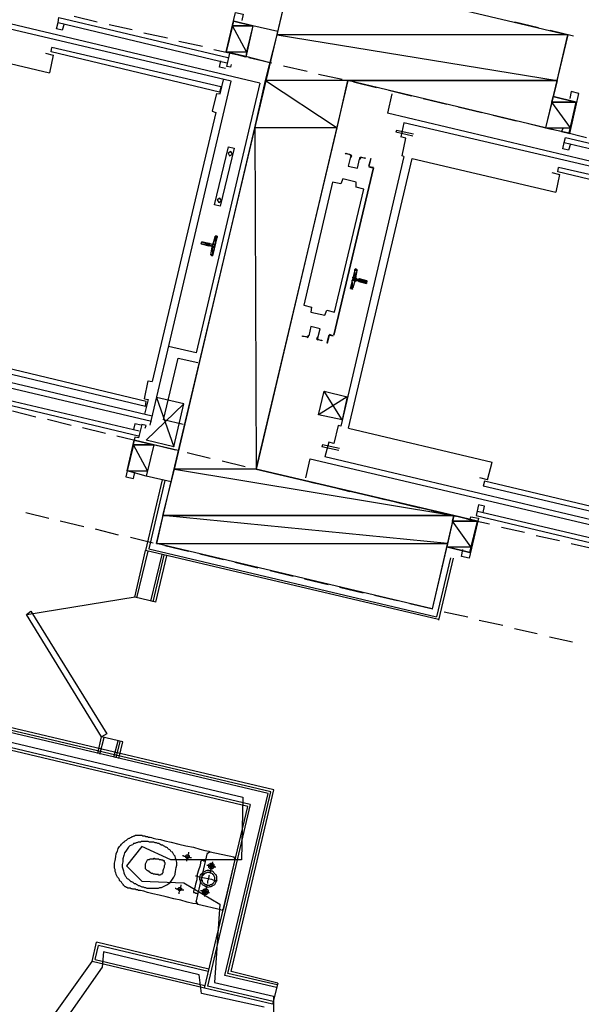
# Model space of a CAD drawing. Header units: feet. Extents: x -79 to 198, y -22 to 181.
# Tile 11 of 92: x 53 to 65, y 44 to 65. Entities that reach past the tile are written whole.
import ezdxf

# ---------------------------------------------------------------- set-up
doc = ezdxf.new("R2010")
doc.units = ezdxf.units.FT
for name, color, linetype in [('A-AREA-COMUN', 252, 'CONTINUOUS'), ('A-AREA-UNIDAD', 30, 'CONTINUOUS'), ('A-LINEA', 7, 'CONTINUOUS'), ('A-LINEA-FINA', 9, 'CONTINUOUS'), ('A-MURO-CONCRETO', 8, 'CONTINUOUS')]:
    doc.layers.add(name, color=color, linetype=linetype)

msp = doc.modelspace()

# ---------------------------------------------------------------- linework, layer by layer
at = {"layer": 'A-AREA-COMUN'}
msp.add_lwpolyline([(28.768, 55.52), (57.792, 48.64), (57.76, 47.3244), (56.288, 47.3244), (55.68, 47.6089), (55.36, 47.2), (55.68, 46.88), (56.56, 46.8444), (57.312, 46.4), (57.2, 44.7644), (58.432, 44.48), (58.432, 43.3244)], dxfattribs=at)
at = {"layer": 'A-AREA-UNIDAD'}
msp.add_lwpolyline([(58.24, 44.2489), (56.928, 44.5333), (56.88, 44.9244), (54.88, 45.4044), (54.848, 45.0844), (53.952, 43.8044)], dxfattribs=at)
at = {"layer": 'A-LINEA'}
for p, q in [((58.1467, 63.5644), (50.2267, 65.4444)), ((57.5467, 63.6044), (50.5733, 65.2444)), ((53.9467, 64.9378), (57.48, 64.0978)), ((54.2667, 64.9644), (54.7467, 64.8444)), ((57.44, 64.2178), (57.6, 64.8578)), ((58, 64.7644), (57.6, 64.8578)), ((63.48, 64.8444), (63.9733, 64.7244)), ((53.9333, 64.8311), (57.4533, 63.9911)), ((54.0533, 64.8044), (54.0133, 64.6711)), ((55, 64.7911), (55.48, 64.6844)), ((58, 64.7644), (57.8533, 64.1111)), ((58.52, 64.6444), (58, 64.7644)), ((64.2133, 64.6711), (64.7067, 64.5511)), ((50.7467, 64.4978), (53.7467, 63.7778)), ((55.72, 64.6178), (56.2133, 64.5111)), ((56.4533, 64.4444), (56.9467, 64.3378)), ((53.7867, 64.2178), (53.8, 64.3111)), ((57.3333, 63.4844), (53.8, 64.3111)), ((57.1867, 64.2711), (57.6667, 64.1644)), ((57.3067, 63.3778), (53.7867, 64.2178)), ((57.8533, 64.1244), (57.44, 64.2178)), ((58.36, 63.9911), (57.8533, 64.1244)), ((57.92, 64.0978), (58.4, 63.9911)), ((58.64, 63.9244), (59.1333, 63.8178)), ((55.8533, 56.4178), (57.5467, 63.6044)), ((57.32, 63.3378), (57.3867, 63.6311)), ((59.3733, 63.7511), (59.8667, 63.6444)), ((58.1467, 63.5644), (56.8133, 57.9244)), ((57.3333, 63.4844), (57.3067, 63.3778)), ((60.1067, 63.5911), (60.5867, 63.4711)), ((60.84, 63.4178), (61.32, 63.2978)), ((57.24, 63.3511), (57.32, 63.3378)), ((60.9067, 63.3378), (60.8133, 62.9378)), ((61.56, 63.2444), (62.0533, 63.1244)), ((62.2933, 63.0711), (62.7867, 62.9511)), ((64.6133, 62.5244), (64.76, 63.1644)), ((57.2267, 62.9511), (55.8933, 57.3244)), ((68.7333, 61.0578), (60.8133, 62.9378)), ((63.0267, 62.8978), (63.5067, 62.7778)), ((61.16, 62.7378), (61.0933, 62.4444)), ((68.1333, 61.0978), (61.16, 62.7378)), ((63.76, 62.7244), (64.24, 62.6044)), ((61.3467, 62.4578), (60.9867, 62.5378)), ((64.48, 62.5511), (64.9733, 62.4311)), ((64.5333, 62.4311), (68.0667, 61.5911)), ((64.5067, 62.3244), (68.04, 61.4978)), ((64.64, 62.2978), (64.6, 62.1644)), ((61.16, 62.0311), (59.84, 56.3911)), ((60, 56.3511), (61.3333, 61.9911)), ((61.3333, 61.9911), (64.3333, 61.2844)), ((60.52, 61.7911), (59.6933, 58.2978)), ((59.6933, 58.2978), (60.52, 61.7911)), ((60.52, 61.8044), (60.4267, 61.8178)), ((60.4267, 61.8178), (60.5067, 61.7911)), ((60.44, 61.8178), (60.44, 61.8178)), ((60.44, 61.8178), (60.44, 61.8178)), ((60.5067, 61.7911), (60.5067, 61.7911)), ((64.3733, 61.7111), (64.3867, 61.8044)), ((67.92, 60.9778), (64.3867, 61.8044)), ((67.8933, 60.8711), (64.3733, 61.7111)), ((57.1733, 60.2044), (57.2133, 60.3511)), ((57.2379, 60.3639), (57.2142, 60.3504)), ((57.08, 60.1644), (57.08, 60.1644)), ((57.12, 59.9778), (57.1467, 60.1378)), ((57.1336, 59.9744), (57.1487, 59.9516)), ((60.1733, 59.6444), (60.1467, 59.4978)), ((60.1864, 59.6479), (60.1713, 59.6706)), ((60.1333, 59.4311), (60.0933, 59.2844)), ((60.1733, 59.4711), (60.2133, 59.4578)), ((60.0687, 59.2583), (60.0924, 59.2718)), ((55.8933, 56.6044), (48.92, 58.2578)), ((59.68, 58.2844), (59.6, 58.3111)), ((59.6, 58.2978), (59.6, 58.2978)), ((59.68, 58.2978), (59.68, 58.2978)), ((59.68, 58.2978), (59.68, 58.2978)), ((48.6133, 58.2178), (55.88, 56.4978)), ((56.8133, 57.9244), (56.24, 58.0578)), ((55.76, 56.8044), (52.2267, 57.6444)), ((55.7733, 56.9111), (52.2533, 57.7511)), ((55.7333, 56.9644), (55.8133, 57.3378)), ((55.8133, 57.3378), (55.8933, 57.3244)), ((52.08, 57.0311), (55.6133, 56.1911)), ((52.1067, 57.1244), (55.6267, 56.2978)), ((59.8667, 56.5244), (59.4933, 57.1244)), ((55.7333, 56.9644), (55.8133, 56.9511)), ((55.8133, 56.9511), (55.7333, 56.6444)), ((55.76, 56.8044), (55.7733, 56.9111)), ((56.56, 56.8578), (55.9867, 56.9911)), ((56.3467, 55.9644), (56.56, 56.8578)), ((52.9733, 56.7111), (53.4667, 56.5911)), ((53.7067, 56.5378), (54.2, 56.4178)), ((59.7867, 56.4044), (59.6933, 56.0311)), ((59.84, 56.3911), (59.7867, 56.4044)), ((54.44, 56.3644), (54.92, 56.2444)), ((60, 56.3511), (63, 55.6444)), ((55.16, 56.1911), (55.6533, 56.0711)), ((55.3733, 55.4578), (55.52, 56.0978)), ((55.9333, 56.0044), (55.52, 56.0978)), ((55.9333, 56.0044), (55.7733, 55.3511)), ((55.8933, 56.0178), (56.3867, 55.8978)), ((56.44, 55.8844), (55.9333, 56.0044)), ((59.4533, 56.0044), (59.44, 55.9644)), ((59.8133, 55.9244), (59.4533, 56.0044)), ((56.6267, 55.8444), (57.1067, 55.7244)), ((59.8, 55.8844), (59.44, 55.9644)), ((58.32, 48.7111), (28.9867, 55.6444)), ((58.3733, 48.7511), (29.0533, 55.6844)), ((58.44, 48.7911), (29.12, 55.7244)), ((57.36, 55.6711), (57.84, 55.5511)), ((59.1067, 55.3111), (59.2, 55.7111)), ((59.2, 55.7111), (66.4667, 54.0044)), ((66.48, 54.0978), (59.5067, 55.7511)), ((62.9067, 55.2711), (63, 55.6444)), ((57.8933, 48.4444), (28.56, 55.3911)), ((57.9467, 48.4844), (28.6267, 55.4311)), ((55.7733, 55.3511), (55.3733, 55.4578)), ((58.08, 55.4978), (58.5733, 55.3778)), ((56.1067, 55.2711), (55.76, 53.7911)), ((56.2933, 55.2311), (55.7733, 55.3511)), ((58.8133, 55.3244), (59.3067, 55.2044)), ((62.9067, 55.2711), (62.7467, 55.3111)), ((62.84, 55.2444), (62.8133, 55.1378)), ((66.36, 54.4044), (62.84, 55.2444)), ((59.5467, 55.1511), (60.0267, 55.0311)), ((60.28, 54.9778), (60.76, 54.8578)), ((66.3467, 54.3111), (62.8133, 55.1378)), ((61, 54.8044), (61.4933, 54.6844)), ((53.2533, 54.5911), (53.7333, 54.4711)), ((61.7333, 54.6311), (62.2267, 54.5111)), ((62.6933, 54.6178), (66.2133, 53.7911)), ((62.8133, 54.5911), (62.84, 54.7244)), ((53.9733, 54.4178), (54.4667, 54.2978)), ((62.4667, 54.4578), (62.9467, 54.3511)), ((62.5333, 53.7511), (62.6933, 54.4044)), ((62.6667, 54.5244), (66.2, 53.6844)), ((54.7067, 54.2444), (55.1867, 54.1244)), ((63.2, 54.2844), (63.68, 54.1778)), ((55.44, 54.0711), (55.92, 53.9511)), ((63.92, 54.1111), (64.4133, 54.0044)), ((64.6533, 53.9378), (65.1467, 53.8311)), ((55.5333, 52.8178), (55.76, 53.7911)), ((55.5733, 52.8044), (55.8133, 53.7778)), ((61.88, 52.3511), (55.76, 53.7911)), ((56.16, 53.8978), (56.6533, 53.7778)), ((56.8933, 53.7244), (57.3867, 53.6044)), ((55.8667, 52.7378), (56.1067, 53.7111)), ((55.92, 52.7244), (56.1467, 53.6978)), ((55.9733, 52.7111), (56.2, 53.6844)), ((57.6267, 53.5511), (58.1067, 53.4311)), ((62.1333, 53.6444), (61.84, 52.4044)), ((62.1867, 53.6311), (61.88, 52.3378)), ((58.36, 53.3778), (58.84, 53.2578)), ((59.08, 53.2044), (59.5733, 53.0844)), ((59.8133, 53.0311), (60.3067, 52.9111)), ((55.5389, 52.817), (53.2764, 52.4473)), ((55.9733, 52.7111), (55.5333, 52.8178)), ((60.5467, 52.8578), (61.0267, 52.7511)), ((61.28, 52.6844), (61.76, 52.5778)), ((62, 52.5111), (62.4933, 52.4044)), ((62.7333, 52.3378), (63.2267, 52.2311)), ((63.4667, 52.1644), (63.9467, 52.0578)), ((64.2, 51.9911), (64.68, 51.8844)), ((54.76, 49.5511), (54.84, 49.8978)), ((54.8, 49.5378), (54.8933, 49.8844)), ((55.28, 49.7911), (54.84, 49.8978)), ((55.0933, 49.4711), (55.1867, 49.8178)), ((55.1467, 49.4578), (55.2267, 49.8044)), ((55.2, 49.4444), (55.28, 49.7911)), ((57.5467, 44.9911), (58.44, 48.7911)), ((57.4133, 44.9111), (58.32, 48.7111)), ((57.48, 44.9511), (58.3733, 48.7511)), ((56.9867, 44.6444), (57.8933, 48.4444)), ((57.9467, 48.4844), (57.0533, 44.6844)), ((56.8133, 46.4444), (57.0533, 47.4711)), ((57.1107, 47.4965), (57.0546, 47.4619)), ((57.1067, 47.4978), (57.6, 47.3911)), ((57.6387, 47.3337), (57.6041, 47.3899)), ((57.6267, 47.3378), (57.3867, 46.3111)), ((56.8146, 46.4485), (56.8493, 46.3924)), ((57.3333, 46.2844), (56.8533, 46.3911)), ((57.3426, 46.2724), (57.3987, 46.307)), ((54.64, 45.2044), (54.7333, 45.6044)), ((54.7067, 45.2444), (54.7733, 45.5378)), ((57.08, 45.0444), (54.7333, 45.6044)), ((57.0667, 44.9911), (54.7733, 45.5378)), ((53.3751, 43.4402), (54.6439, 45.1988)), ((56.9867, 44.6444), (54.64, 45.2044)), ((54.7067, 45.2444), (57, 44.6978)), ((58.4933, 44.6578), (57.4133, 44.9111)), ((58.5067, 44.7111), (57.48, 44.9511)), ((58.52, 44.7511), (57.5467, 44.9911)), ((58.4267, 44.3644), (57.0533, 44.6844)), ((58.52, 44.7511), (58.4133, 44.3111)), ((58.4133, 44.3111), (56.9867, 44.6444))]:
    msp.add_line(p, q, dxfattribs=at)
for points in [[(62.2, 54.5244), (61.7467, 52.5778), (55.9867, 53.9378), (58.8267, 65.9378), (64.5867, 64.5778), (64.12, 62.6311), (59.9867, 63.6178), (58.0667, 55.4978), (62.2, 54.5244)], [(54.0133, 64.6711), (53.8933, 64.6978), (53.9333, 64.8311), (53.9467, 64.9378)], [(57.5467, 63.9511), (57.5333, 63.8978), (57.4533, 63.9111), (57.52, 64.1911), (57.44, 64.2178), (57.64, 65.0444), (57.8, 65.0044), (57.7733, 64.8711)], [(53.6667, 64.1911), (53.8267, 64.1511), (53.7467, 63.7778)], [(57.4267, 63.8711), (57.3067, 63.8978), (57.3333, 64.0311)], [(57.24, 63.3511), (57.1467, 62.9778), (57.2267, 62.9511)], [(64.76, 63.1644), (64.28, 63.2844), (64.12, 62.6311), (64.6133, 62.5244)], [(64.48, 62.6178), (64.4533, 62.5511), (64.6267, 62.5111), (64.8133, 63.3511), (64.6533, 63.3911), (64.6267, 63.2444)], [(61.36, 62.4978), (61, 62.5778), (60.9867, 62.5378)], [(61.16, 62.0311), (61.12, 62.0444), (61.2, 62.4178), (61.0933, 62.4444)], [(64.6, 62.1644), (64.48, 62.1911), (64.5067, 62.3244), (64.5333, 62.4311)], [(57.4933, 62.2311), (57.6133, 62.2044), (57.32, 60.9911), (57.2, 61.0178), (57.4933, 62.2311)], [(57.5374, 62.1365), (57.4813, 62.1019), (57.5159, 62.0457), (57.5721, 62.0804), (57.5374, 62.1365)], [(60.0267, 62.0711), (59.9333, 62.0844), (59.9467, 62.0978), (60.0267, 62.0711)], [(60.0397, 62.0235), (59.9942, 61.8309), (60.1869, 61.7853), (60.2325, 61.9779)], [(60.0397, 62.0235), (59.9942, 61.8309), (60.1869, 61.7853), (60.2325, 61.9779)], [(60.044, 62.0208), (60.0531, 62.0409), (60.0381, 62.0572)], [(60.051, 62.0095), (60.0663, 62.043), (60.0413, 62.0701)], [(60.2673, 62.017), (60.2329, 62.0039), (60.2315, 61.9671)], [(60.2644, 62.004), (60.2438, 61.9961), (60.2429, 61.9741)], [(60.2533, 62.0178), (60.3467, 62.0044), (60.3467, 61.9911), (60.2533, 62.0178)], [(60.4267, 61.8311), (60.4667, 61.9778), (60.4667, 61.9911), (60.4267, 61.8311)], [(59.6667, 61.4978), (59.0667, 58.9244), (59.2267, 58.8844), (59.2133, 58.7778), (59.5067, 58.7111), (59.5467, 58.8178), (59.7067, 58.7778), (60.32, 61.3511), (60.16, 61.3911), (60.16, 61.4978), (59.88, 61.5644), (59.84, 61.4578), (59.6667, 61.4978)], [(64.2533, 61.6978), (64.4133, 61.6578), (64.3333, 61.2844)], [(57.3107, 61.1632), (57.2546, 61.1285), (57.2893, 61.0724), (57.3454, 61.107), (57.3107, 61.1632)], [(57.24, 60.3644), (57.2533, 60.3644), (57.16, 59.9511), (57.1467, 59.9644)], [(57.08, 60.1644), (56.92, 60.2044), (56.9333, 60.2444), (57.0933, 60.2178), (57.0933, 60.2044)], [(57.1333, 60.1644), (57.0933, 60.1644), (57.0933, 60.1644)], [(57.1467, 60.1911), (57.1067, 60.2044), (57.1067, 60.2044)], [(57.1595, 60.1265), (57.157, 60.1416), (57.1446, 60.1506)], [(57.1487, 60.1783), (57.1638, 60.1808), (57.1728, 60.1932)], [(60.0667, 59.2711), (60.04, 59.2711), (60.1467, 59.6844), (60.16, 59.6711)], [(60.1605, 59.4957), (60.163, 59.4806), (60.1754, 59.4716)], [(60.1713, 59.4306), (60.1562, 59.4281), (60.1472, 59.4157)], [(60.16, 59.4444), (60.2, 59.4311), (60.2, 59.4311)], [(60.2267, 59.4711), (60.3867, 59.4311), (60.3733, 59.3778), (60.2133, 59.4178)], [(60.2267, 59.4711), (60.2133, 59.4711), (60.2133, 59.4711)], [(59.3603, 58.2387), (59.4058, 58.4313), (59.2131, 58.4769), (59.1675, 58.2843)], [(59.3603, 58.2387), (59.4058, 58.4313), (59.2131, 58.4769), (59.1675, 58.2843)], [(59.12, 58.2578), (59.04, 58.2711), (59.04, 58.2844), (59.1333, 58.2578)], [(59.1327, 58.2453), (59.1671, 58.2583), (59.1685, 58.2951)], [(59.1356, 58.2583), (59.1562, 58.2661), (59.1571, 58.2882)], [(59.349, 58.2527), (59.3337, 58.2192), (59.3587, 58.1921)], [(59.5867, 58.2978), (59.5467, 58.1378), (59.56, 58.1378), (59.6, 58.2978), (59.68, 58.2844)], [(59.356, 58.2414), (59.3469, 58.2213), (59.3619, 58.205)], [(59.36, 58.2044), (59.44, 58.1911), (59.44, 58.1778), (59.36, 58.2044)], [(56.5467, 56.4311), (56.1333, 56.5244), (56.44, 57.8178), (56.8533, 57.7244)], [(59.9733, 57.0044), (59.3733, 56.6311), (59.4933, 57.1244), (59.9733, 57.0044), (59.8667, 56.5244), (59.3733, 56.6311)], [(55.9867, 56.9911), (56.3467, 55.9644), (55.7733, 56.0978), (56.56, 56.8578)], [(55.7467, 56.3511), (55.7733, 56.4044), (55.68, 56.4311), (55.6133, 56.1511), (55.5333, 56.1644), (55.3467, 55.3378), (55.5067, 55.2978), (55.5333, 55.4311)], [(55.6667, 56.4178), (55.5333, 56.4444), (55.5067, 56.3244)], [(59.6933, 56.0311), (59.5867, 56.0578), (59.5067, 55.7511)], [(56.16, 55.2578), (55.8267, 53.8311), (61.84, 52.4044)], [(62.84, 54.7244), (62.72, 54.7511), (62.6667, 54.5244)], [(62.6933, 54.4044), (62.2, 54.5244), (62.0533, 53.8711), (62.5333, 53.7511)], [(62.5467, 54.4444), (62.56, 54.4978), (62.72, 54.4711), (62.52, 53.6311), (62.36, 53.6711), (62.3867, 53.8178)], [(54.84, 49.8978), (53.2667, 52.4578), (53.36, 52.5244), (54.9467, 49.9644), (54.84, 49.8978)], [(56.8533, 46.3911), (56.8267, 46.4044), (56.7467, 46.4178), (56.6267, 46.4444), (56.4933, 46.4844), (56.3467, 46.5111), (56.1867, 46.5511), (56.04, 46.5911), (55.9067, 46.6178), (55.8, 46.6444), (55.72, 46.6711), (55.6533, 46.6844), (55.6133, 46.6844), (55.5867, 46.6978), (55.5733, 46.6978), (55.56, 46.6978), (55.5467, 46.7111), (55.5333, 46.7111), (55.52, 46.7111), (55.5067, 46.7111), (55.4933, 46.7111), (55.48, 46.7244), (55.4667, 46.7244), (55.4533, 46.7244), (55.44, 46.7378), (55.4267, 46.7378), (55.4133, 46.7378), (55.3867, 46.7378), (55.3733, 46.7511), (55.36, 46.7511), (55.3467, 46.7644), (55.3333, 46.7644), (55.32, 46.7778), (55.3067, 46.7911), (55.2933, 46.7911), (55.2933, 46.8044), (55.28, 46.8178), (55.2667, 46.8311), (55.2533, 46.8578), (55.24, 46.8711), (55.2267, 46.8844), (55.2133, 46.8978), (55.2133, 46.9111), (55.2, 46.9378), (55.1867, 46.9511), (55.1733, 46.9644), (55.16, 46.9911), (55.1467, 47.0178), (55.1467, 47.0311), (55.1333, 47.0578), (55.12, 47.0844), (55.12, 47.1244), (55.1067, 47.1511), (55.1067, 47.2044), (55.1067, 47.2578), (55.12, 47.3111), (55.1333, 47.3911), (55.1467, 47.4578), (55.1733, 47.5111), (55.1867, 47.5644), (55.2133, 47.6044), (55.24, 47.6311), (55.2533, 47.6578), (55.28, 47.6844), (55.2933, 47.6978), (55.32, 47.7111), (55.3333, 47.7244), (55.36, 47.7378), (55.3733, 47.7511), (55.3867, 47.7644), (55.4133, 47.7778), (55.4267, 47.7778), (55.44, 47.7911), (55.4667, 47.8044), (55.48, 47.8178), (55.4933, 47.8178), (55.52, 47.8311), (55.5333, 47.8311), (55.5467, 47.8444), (55.56, 47.8444), (55.5733, 47.8444), (55.6, 47.8444), (55.6133, 47.8444), (55.6267, 47.8444), (55.64, 47.8444), (55.6533, 47.8444), (55.6667, 47.8444), (55.68, 47.8444), (55.6933, 47.8311), (55.72, 47.8311), (55.7333, 47.8311), (55.7467, 47.8311), (55.76, 47.8178), (55.7733, 47.8178), (55.7867, 47.8178), (55.8, 47.8178), (55.8133, 47.8044), (55.8267, 47.8044), (55.8533, 47.8044), (55.88, 47.7911), (55.92, 47.7778), (55.9733, 47.7644), (56.0667, 47.7511), (56.16, 47.7244), (56.2933, 47.6978), (56.4533, 47.6578), (56.6, 47.6178), (56.76, 47.5911), (56.8933, 47.5511), (57, 47.5244), (57.08, 47.5111), (57.1067, 47.4978)], [(56.3867, 47.0844), (56.4, 47.1644), (56.4133, 47.2178), (56.4133, 47.2711), (56.4, 47.3244), (56.3867, 47.3644), (56.3733, 47.4044), (56.3467, 47.4311), (56.3333, 47.4578), (56.32, 47.4844), (56.2933, 47.4978), (56.28, 47.5244), (56.2667, 47.5378), (56.24, 47.5511), (56.2267, 47.5644), (56.2133, 47.5778), (56.1867, 47.5911), (56.1733, 47.5911), (56.16, 47.6044), (56.1333, 47.6178), (56.12, 47.6311), (56.0933, 47.6311), (56.08, 47.6444), (56.0533, 47.6578), (56.04, 47.6711), (56.0133, 47.6711), (55.9867, 47.6844), (55.96, 47.6844), (55.9333, 47.6978), (55.8933, 47.6978), (55.8667, 47.6978), (55.84, 47.6978), (55.8133, 47.7111), (55.8, 47.7111), (55.7733, 47.7111), (55.7467, 47.7111), (55.7333, 47.7111), (55.7067, 47.7111), (55.6933, 47.7111), (55.6667, 47.7111), (55.6533, 47.6978), (55.6267, 47.6978), (55.6133, 47.6978), (55.6, 47.6978), (55.5733, 47.6844), (55.56, 47.6844), (55.5333, 47.6711), (55.5067, 47.6711), (55.4933, 47.6444), (55.4667, 47.6311), (55.4267, 47.6178), (55.4, 47.5911), (55.3733, 47.5511), (55.3467, 47.5111), (55.32, 47.4711), (55.3067, 47.4178), (55.28, 47.3511), (55.28, 47.2844), (55.2667, 47.2311), (55.2667, 47.1778), (55.28, 47.1378), (55.2933, 47.0978), (55.3067, 47.0578), (55.32, 47.0178), (55.3333, 46.9911), (55.3467, 46.9778), (55.36, 46.9511), (55.3733, 46.9378), (55.4, 46.9244), (55.4133, 46.9111), (55.4267, 46.8978), (55.44, 46.8844), (55.4533, 46.8711), (55.4667, 46.8711), (55.4933, 46.8578), (55.5067, 46.8444), (55.52, 46.8311), (55.5467, 46.8311), (55.56, 46.8178), (55.5867, 46.8044), (55.6, 46.7911), (55.6267, 46.7911), (55.6533, 46.7778), (55.68, 46.7644), (55.7067, 46.7644), (55.7333, 46.7511), (55.76, 46.7511), (55.7867, 46.7378), (55.8133, 46.7378), (55.84, 46.7378), (55.8667, 46.7378), (55.88, 46.7378), (55.9067, 46.7378), (55.9333, 46.7378), (55.9467, 46.7378), (55.9733, 46.7378), (55.9867, 46.7378), (56.0133, 46.7378), (56.0267, 46.7378), (56.0533, 46.7511), (56.08, 46.7511), (56.0933, 46.7511), (56.12, 46.7644), (56.1467, 46.7778), (56.1733, 46.7911), (56.2, 46.8044), (56.2267, 46.8178), (56.2667, 46.8444), (56.2933, 46.8844), (56.32, 46.9244), (56.3467, 46.9644), (56.3733, 47.0178), (56.3867, 47.0978)], [(56.1067, 47.0444), (56.1067, 47.0311), (56.0933, 47.0311), (56.08, 47.0178), (56.0667, 47.0044), (56.0533, 47.0044), (56.04, 47.0044), (56.0267, 47.0044), (56.0267, 47.0178), (56.0133, 47.0178), (56, 47.0178), (55.9867, 47.0178), (55.9733, 47.0178), (55.96, 47.0311), (55.9467, 47.0311), (55.9333, 47.0311), (55.92, 47.0311), (55.9067, 47.0444), (55.8933, 47.0444), (55.88, 47.0444), (55.8667, 47.0578), (55.8533, 47.0578), (55.8533, 47.0711), (55.84, 47.0711), (55.84, 47.0844), (55.8267, 47.0844), (55.8133, 47.0978), (55.8, 47.0978), (55.7867, 47.1111), (55.7733, 47.1244), (55.76, 47.1378), (55.76, 47.1511), (55.76, 47.1778), (55.76, 47.2044), (55.76, 47.2444), (55.7733, 47.2711), (55.7867, 47.2978), (55.8, 47.3244), (55.8133, 47.3378), (55.8267, 47.3378), (55.84, 47.3378), (55.8533, 47.3511), (55.8667, 47.3511), (55.88, 47.3511), (55.8933, 47.3511), (55.9067, 47.3511), (55.92, 47.3511), (55.9333, 47.3511), (55.9333, 47.3644), (55.9467, 47.3644), (55.9467, 47.3511), (55.96, 47.3511), (55.9733, 47.3511), (55.9867, 47.3511), (56, 47.3511), (56.0133, 47.3511), (56.0267, 47.3511), (56.04, 47.3378), (56.0533, 47.3378), (56.0667, 47.3378), (56.08, 47.3378), (56.0933, 47.3244), (56.1067, 47.3244), (56.12, 47.3244), (56.12, 47.3111), (56.1333, 47.3111), (56.1467, 47.3111), (56.1467, 47.2978), (56.1467, 47.2844), (56.16, 47.2711), (56.16, 47.2578), (56.16, 47.2444), (56.16, 47.2311), (56.1467, 47.2044), (56.1467, 47.1644), (56.1333, 47.1378), (56.12, 47.0978), (56.12, 47.0711), (56.12, 47.0578), (56.1067, 47.0444)], [(56.5333, 47.4178), (56.5467, 47.4178), (56.56, 47.4044), (56.5867, 47.4044), (56.6133, 47.3911), (56.64, 47.3911), (56.68, 47.3778), (56.6933, 47.3778), (56.72, 47.3778)], [(56.6, 47.4044), (56.6, 47.4178), (56.6133, 47.4178), (56.6133, 47.4311), (56.6267, 47.4311), (56.64, 47.4311), (56.6533, 47.4311), (56.6533, 47.4178), (56.6667, 47.4178), (56.6667, 47.4044), (56.6667, 47.3911), (56.6667, 47.3778), (56.6533, 47.3644), (56.64, 47.3644), (56.6267, 47.3644), (56.6133, 47.3644), (56.6, 47.3778), (56.6, 47.3911), (56.6, 47.4044)], [(56.6533, 47.4844), (56.6533, 47.4711), (56.6533, 47.4578), (56.64, 47.4311), (56.64, 47.4044), (56.6267, 47.3778), (56.6267, 47.3511), (56.6133, 47.3244), (56.6133, 47.2978)], [(57.0133, 47.2978), (57, 47.2978), (56.9867, 47.2978), (56.9733, 47.2978), (56.96, 47.3111), (56.9467, 47.3111), (56.9333, 47.3111), (56.92, 47.3111), (56.92, 47.2978), (56.9067, 47.2844), (56.9067, 47.2578), (56.8933, 47.1911), (56.8667, 47.1111), (56.84, 47.0178), (56.8267, 46.9111), (56.8, 46.8178), (56.7867, 46.7511), (56.7733, 46.6978), (56.76, 46.6711), (56.76, 46.6578), (56.76, 46.6444), (56.7733, 46.6444), (56.7867, 46.6444), (56.8, 46.6311), (56.8133, 46.6311), (56.8267, 46.6311), (56.84, 46.6311), (56.84, 46.6178), (56.8533, 46.6178)], [(57.04, 47.2178), (57.0667, 47.2178), (57.0933, 47.2044), (57.12, 47.2044), (57.1467, 47.1911), (57.1733, 47.1911), (57.2, 47.1778), (57.2133, 47.1778), (57.2267, 47.1778)], [(57.08, 47.2178), (57.08, 47.2311), (57.0933, 47.2444), (57.1067, 47.2444), (57.12, 47.2578), (57.1333, 47.2578), (57.1467, 47.2578), (57.16, 47.2578), (57.1733, 47.2444), (57.1867, 47.2311), (57.1867, 47.2178), (57.1867, 47.2044), (57.2, 47.1911), (57.1867, 47.1778), (57.1867, 47.1644), (57.1733, 47.1511), (57.16, 47.1378), (57.1467, 47.1378), (57.1333, 47.1378), (57.12, 47.1378), (57.1067, 47.1378), (57.1067, 47.1511), (57.0933, 47.1511), (57.08, 47.1644), (57.08, 47.1778), (57.08, 47.1911), (57.08, 47.2044), (57.08, 47.2178)], [(57.16, 47.2844), (57.16, 47.2711), (57.1467, 47.2578), (57.1467, 47.2311), (57.1333, 47.1911), (57.12, 47.1511), (57.12, 47.1244), (57.1067, 47.0844), (57.1067, 47.0711), (57.1067, 47.0578)], [(57.1067, 47.2044), (57.1067, 47.2178), (57.12, 47.2178), (57.12, 47.2311), (57.1333, 47.2311), (57.1467, 47.2311), (57.1467, 47.2178), (57.16, 47.2178), (57.16, 47.2044), (57.16, 47.1911), (57.16, 47.1778), (57.1467, 47.1778), (57.1467, 47.1644), (57.1333, 47.1644), (57.12, 47.1644), (57.12, 47.1778), (57.1067, 47.1778), (57.1067, 47.1911), (57.1067, 47.2044)], [(56.8, 46.9911), (56.8133, 46.9911), (56.8533, 46.9778), (56.92, 46.9644), (56.9867, 46.9511), (57.0667, 46.9378), (57.1333, 46.9244), (57.2, 46.8978), (57.24, 46.8978), (57.2533, 46.8844)], [(56.8933, 46.9778), (56.9067, 47.0044), (56.92, 47.0311), (56.9467, 47.0578), (56.96, 47.0711), (56.9867, 47.0844), (57.0133, 47.0978), (57.0533, 47.1111), (57.08, 47.1111), (57.1067, 47.0978), (57.1467, 47.0978), (57.1733, 47.0844), (57.1867, 47.0578), (57.2133, 47.0311), (57.2267, 47.0178), (57.24, 46.9778), (57.24, 46.9511), (57.24, 46.9244), (57.24, 46.8978), (57.2267, 46.8578), (57.2133, 46.8311), (57.2, 46.8044), (57.1733, 46.7911), (57.1467, 46.7778), (57.12, 46.7644), (57.0933, 46.7644), (57.0667, 46.7511), (57.0267, 46.7644), (57, 46.7778), (56.9733, 46.7911), (56.9467, 46.8044), (56.9333, 46.8311), (56.9067, 46.8578), (56.9067, 46.8844), (56.8933, 46.9111), (56.8933, 46.9378), (56.8933, 46.9778)], [(56.9333, 46.9644), (56.9467, 46.9911), (56.96, 47.0044), (56.9733, 47.0178), (56.9867, 47.0444), (57.0133, 47.0578), (57.0267, 47.0578), (57.0533, 47.0711), (57.08, 47.0711), (57.1067, 47.0578), (57.12, 47.0578), (57.1467, 47.0444), (57.16, 47.0311), (57.1733, 47.0178), (57.1867, 46.9911), (57.2, 46.9644), (57.2, 46.9511), (57.2, 46.9244), (57.2, 46.8978), (57.2, 46.8711), (57.1867, 46.8578), (57.1733, 46.8311), (57.1467, 46.8178), (57.1333, 46.8044), (57.1067, 46.8044), (57.0933, 46.7911), (57.0667, 46.7911), (57.04, 46.8044), (57.0133, 46.8044), (57, 46.8178), (56.9733, 46.8311), (56.96, 46.8444), (56.9467, 46.8711), (56.9467, 46.8978), (56.9333, 46.9111), (56.9333, 46.9378), (56.9333, 46.9644)], [(57.0933, 47.0044), (57.08, 46.9911), (57.08, 46.9644), (57.0667, 46.9378), (57.0667, 46.9111), (57.0533, 46.8844), (57.0533, 46.8578), (57.0533, 46.8444), (57.0533, 46.8311)], [(56.3733, 46.7378), (56.3867, 46.7378), (56.4, 46.7244), (56.4267, 46.7244), (56.4533, 46.7244), (56.48, 46.7111), (56.52, 46.6978), (56.5333, 46.6978), (56.56, 46.6978)], [(56.44, 46.7244), (56.44, 46.7378), (56.4533, 46.7378), (56.4533, 46.7511), (56.4667, 46.7511), (56.48, 46.7511), (56.4933, 46.7511), (56.4933, 46.7378), (56.5067, 46.7378), (56.5067, 46.7244), (56.5067, 46.7111), (56.5067, 46.6978), (56.4933, 46.6844), (56.48, 46.6844), (56.4667, 46.6844), (56.4533, 46.6844), (56.44, 46.6978), (56.44, 46.7111), (56.44, 46.7244)], [(56.4933, 46.8044), (56.4933, 46.7911), (56.4933, 46.7778), (56.48, 46.7511), (56.48, 46.7244), (56.4667, 46.6978), (56.4667, 46.6711), (56.4533, 46.6444), (56.4533, 46.6311), (56.4533, 46.6178)], [(57.04, 46.7911), (57.04, 46.7778), (57.0267, 46.7644), (57.0267, 46.7378), (57.0133, 46.6978), (57.0133, 46.6578), (57, 46.6311), (56.9867, 46.5911), (56.9867, 46.5778), (56.9867, 46.5644)], [(56.9067, 46.6844), (56.92, 46.6844), (56.9333, 46.6844), (56.96, 46.6711), (56.9867, 46.6711), (57.0133, 46.6578), (57.0533, 46.6578), (57.0667, 46.6444), (57.0933, 46.6444)], [(56.9467, 46.6711), (56.9467, 46.6844), (56.96, 46.6978), (56.9733, 46.7111), (56.9867, 46.7111), (56.9867, 46.7244), (57, 46.7244), (57.0133, 46.7244), (57.0267, 46.7244), (57.0267, 46.7111), (57.04, 46.7111), (57.0533, 46.7111), (57.0533, 46.6978), (57.0667, 46.6844), (57.0667, 46.6711), (57.0667, 46.6578), (57.0667, 46.6444), (57.0533, 46.6311), (57.0533, 46.6178), (57.04, 46.6178), (57.04, 46.6044), (57.0267, 46.6044), (57.0133, 46.6044), (57, 46.6044), (56.9867, 46.6044), (56.9733, 46.6178), (56.96, 46.6178), (56.96, 46.6311), (56.9467, 46.6444), (56.9467, 46.6578), (56.9467, 46.6711)], [(56.9733, 46.6711), (56.9733, 46.6844), (56.9867, 46.6844), (57, 46.6978), (57.0133, 46.6978), (57.0133, 46.6844), (57.0267, 46.6844), (57.04, 46.6711), (57.04, 46.6578), (57.04, 46.6444), (57.0267, 46.6444), (57.0267, 46.6311), (57.0133, 46.6311), (57, 46.6311), (56.9867, 46.6311), (56.9867, 46.6444), (56.9733, 46.6444), (56.9733, 46.6578), (56.9733, 46.6711)]]:
    msp.add_lwpolyline(points, dxfattribs=at)
at = {"layer": 'A-LINEA-FINA'}
for p, q in [((57.2533, 60.3511), (57.2133, 60.3644)), ((57.2533, 60.3511), (57.2267, 60.3644)), ((57.2533, 60.3644), (57.24, 60.3644)), ((57.08, 60.1644), (56.92, 60.2044)), ((57.0933, 60.2044), (56.9333, 60.2444)), ((57.0933, 60.2044), (56.9333, 60.2444)), ((57.2, 60.1378), (57.1333, 60.1644)), ((57.2, 60.1244), (57.1467, 60.1378)), ((57.2133, 60.1778), (57.16, 60.1911)), ((57.16, 59.9644), (57.12, 59.9778)), ((57.16, 59.9644), (57.1333, 59.9778)), ((57.16, 59.9644), (57.1333, 59.9644)), ((57.16, 59.9511), (57.1333, 59.9644)), ((60.0933, 59.4978), (60.16, 59.4711)), ((60.0933, 59.4978), (60.16, 59.4844)), ((60.0933, 59.4978), (60.1467, 59.4844)), ((60.1333, 59.6711), (60.1733, 59.6578)), ((60.1333, 59.6711), (60.1733, 59.6711)), ((60.1467, 59.6844), (60.16, 59.6711)), ((60.04, 59.2844), (60.08, 59.2711)), ((60.0533, 59.2844), (60.08, 59.2711)), ((60.08, 59.4444), (60.1333, 59.4311)), ((60.08, 59.4444), (60.1333, 59.4311)), ((60.0933, 59.4578), (60.1467, 59.4444)), ((60.2133, 59.4711), (60.3867, 59.4311)), ((60.2133, 59.4711), (60.3867, 59.4311)), ((60.2133, 59.4578), (60.3733, 59.4178)), ((60.2133, 59.4311), (60.3733, 59.3911)), ((60.2133, 59.4178), (60.3733, 59.3778)), ((60.04, 59.2711), (60.0667, 59.2711))]:
    msp.add_line(p, q, dxfattribs=at)
for points in [[(57.2133, 60.3511), (57.2133, 60.1911), (57.1733, 60.2044), (57.2133, 60.3511)], [(57.2133, 60.3644), (57.2533, 60.3511), (57.2267, 60.3644), (57.2133, 60.3644)], [(57.2533, 60.3511), (57.2533, 60.3511), (57.2133, 60.3644), (57.2533, 60.3511)], [(57.2133, 60.3644), (57.2533, 60.3511), (57.2133, 60.3511), (57.2133, 60.3644), (57.2133, 60.3644)], [(57.2133, 60.3644), (57.2533, 60.3511), (57.2533, 60.3511), (57.2133, 60.3644), (57.2133, 60.3644)], [(57.2533, 60.3378), (57.2533, 60.3378), (57.2133, 60.3511), (57.2533, 60.3378)], [(57.2533, 60.3378), (57.2133, 60.3511), (57.2533, 60.3511), (57.2533, 60.3378), (57.2533, 60.3378)], [(57.2533, 60.3378), (57.2133, 60.3511), (57.2133, 60.1911), (57.2533, 60.3378)], [(57.2533, 60.3644), (57.24, 60.3644), (57.2267, 60.3644), (57.2533, 60.3644), (57.2533, 60.3644)], [(57.2267, 60.3644), (57.2533, 60.3511), (57.2533, 60.3511), (57.2267, 60.3644)], [(57.2533, 60.3511), (57.2533, 60.3511), (57.2267, 60.3644), (57.2533, 60.3511)], [(57.2533, 60.3511), (57.2267, 60.3644), (57.2533, 60.3644), (57.2533, 60.3511), (57.2533, 60.3511)], [(57.2267, 60.3644), (57.2533, 60.3511), (57.2533, 60.3511), (57.2267, 60.3644)], [(57.24, 60.3644), (57.2533, 60.3644), (57.2533, 60.3644), (57.24, 60.3644)], [(57.2533, 60.3644), (57.2533, 60.3644), (57.24, 60.3644), (57.2533, 60.3644)], [(56.9333, 60.2444), (57.2, 60.1378), (56.92, 60.2044), (56.9333, 60.2444), (56.9333, 60.2444)], [(56.92, 60.2044), (57.0933, 60.1644), (57.0933, 60.1644), (56.92, 60.2044)], [(57.0933, 60.1644), (57.0933, 60.1644), (56.92, 60.2044), (57.0933, 60.1644), (57.0933, 60.1644)], [(56.92, 60.2044), (57.0933, 60.1644), (57.0933, 60.1644), (56.92, 60.2044)], [(57.0933, 60.1644), (57.0933, 60.1644), (56.92, 60.2044), (57.0933, 60.1644), (57.0933, 60.1644)], [(56.92, 60.2044), (57.0933, 60.1644), (57.0933, 60.1644), (56.92, 60.2044)], [(57.0933, 60.1644), (57.0933, 60.1644), (56.92, 60.2044), (57.0933, 60.1644), (57.0933, 60.1644)], [(57.08, 60.1644), (57.08, 60.1644), (56.92, 60.2044), (57.08, 60.1644)], [(57.08, 60.1644), (56.92, 60.2044), (57.0933, 60.1644), (57.08, 60.1644), (57.08, 60.1644)], [(56.92, 60.2044), (57.08, 60.1644), (57.08, 60.1644), (56.92, 60.2044)], [(57.08, 60.1644), (57.08, 60.1644), (56.92, 60.2044), (57.08, 60.1644), (57.08, 60.1644)], [(56.92, 60.2044), (57.08, 60.1644), (57.08, 60.1644), (56.92, 60.2044)], [(57.08, 60.1644), (57.08, 60.1644), (56.92, 60.2044), (57.08, 60.1644)], [(56.92, 60.2044), (57.08, 60.1644), (57.08, 60.1644), (56.92, 60.2044), (56.92, 60.2044)], [(56.92, 60.2044), (57.08, 60.1644), (57.08, 60.1644), (56.92, 60.2044)], [(57.08, 60.1644), (57.08, 60.1644), (56.92, 60.2044), (57.08, 60.1644), (57.08, 60.1644)], [(56.92, 60.2044), (57.08, 60.1644), (57.08, 60.1644), (56.92, 60.2044)], [(57.08, 60.1644), (57.08, 60.1644), (56.92, 60.2044), (57.08, 60.1644), (57.08, 60.1644)], [(57.0933, 60.2044), (57.0933, 60.2044), (56.9333, 60.2444), (57.0933, 60.2044)], [(57.0933, 60.2044), (56.9333, 60.2444), (57.0933, 60.2178), (57.0933, 60.2044), (57.0933, 60.2044)], [(56.9333, 60.2444), (57.0933, 60.2044), (57.0933, 60.2044), (56.9333, 60.2444)], [(57.0933, 60.2044), (57.0933, 60.2044), (56.9333, 60.2444), (57.0933, 60.2044)], [(56.9333, 60.2444), (57.0933, 60.2044), (57.0933, 60.2044), (56.9333, 60.2444), (56.9333, 60.2444)], [(56.9333, 60.2444), (57.0933, 60.2044), (57.0933, 60.2044), (56.9333, 60.2444)], [(57.0933, 60.2044), (57.0933, 60.2044), (56.9333, 60.2444), (57.0933, 60.2044), (57.0933, 60.2044)], [(56.9333, 60.2444), (57.0933, 60.2044), (57.0933, 60.2044), (56.9333, 60.2444)], [(57.0933, 60.2044), (57.0933, 60.2044), (56.9333, 60.2444), (57.0933, 60.2044)], [(56.9333, 60.2444), (57.0933, 60.2044), (57.0933, 60.2044), (56.9333, 60.2444), (56.9333, 60.2444)], [(56.9333, 60.2444), (57.0933, 60.2044), (57.0933, 60.2044), (56.9333, 60.2444)], [(57.0933, 60.2044), (57.0933, 60.2044), (56.9333, 60.2444), (57.0933, 60.2044), (57.0933, 60.2044)], [(56.9333, 60.2444), (57.0933, 60.2044), (57.0933, 60.2044), (56.9333, 60.2444)], [(57.0933, 60.2044), (57.0933, 60.2044), (56.9333, 60.2444), (57.0933, 60.2044), (57.0933, 60.2044)], [(57.1067, 60.2044), (57.1067, 60.2044), (56.9333, 60.2444), (57.1067, 60.2044)], [(57.1067, 60.2044), (56.9333, 60.2444), (57.0933, 60.2044), (57.1067, 60.2044), (57.1067, 60.2044)], [(57.2133, 60.1778), (56.9333, 60.2444), (57.2, 60.1378), (57.2133, 60.1778)], [(57.1467, 60.1378), (57.16, 59.9778), (57.12, 59.9778), (57.1467, 60.1378), (57.1467, 60.1378)], [(57.1333, 60.1644), (57.2, 60.1378), (57.2, 60.1378), (57.1333, 60.1644)], [(57.2, 60.1378), (57.2, 60.1378), (57.1333, 60.1644), (57.2, 60.1378), (57.2, 60.1378)], [(57.1333, 60.1644), (57.2, 60.1378), (57.1467, 60.1511), (57.1333, 60.1644), (57.1333, 60.1644)], [(57.16, 60.1911), (57.2133, 60.1778), (57.1467, 60.1911), (57.16, 60.1911), (57.16, 60.1911)], [(57.1467, 60.1911), (57.2133, 60.1778), (57.2133, 60.1778), (57.1467, 60.1911)], [(57.2133, 60.1778), (57.2133, 60.1778), (57.1467, 60.1911), (57.2133, 60.1778), (57.2133, 60.1778)], [(57.1467, 60.1911), (57.2133, 60.1778), (57.2133, 60.1778), (57.1467, 60.1911)], [(57.2133, 60.1778), (57.2133, 60.1778), (57.1467, 60.1911), (57.2133, 60.1778), (57.2133, 60.1778)], [(57.1467, 60.1511), (57.2, 60.1378), (57.2, 60.1378), (57.1467, 60.1511)], [(57.2, 60.1378), (57.2, 60.1378), (57.1467, 60.1511), (57.2, 60.1378), (57.2, 60.1378)], [(57.1467, 60.1511), (57.2, 60.1378), (57.2, 60.1378), (57.1467, 60.1511)], [(57.2, 60.1378), (57.2, 60.1378), (57.1467, 60.1511), (57.2, 60.1378), (57.2, 60.1378)], [(57.1467, 60.1511), (57.2, 60.1378), (57.2, 60.1378), (57.1467, 60.1511)], [(57.2, 60.1378), (57.2, 60.1378), (57.1467, 60.1511), (57.2, 60.1378), (57.2, 60.1378)], [(57.1467, 60.1511), (57.2, 60.1378), (57.2, 60.1378), (57.1467, 60.1511)], [(57.2, 60.1378), (57.2, 60.1378), (57.1467, 60.1511), (57.2, 60.1378), (57.2, 60.1378)], [(57.2, 60.1378), (57.1467, 60.1511), (57.2, 60.1244), (57.2, 60.1378)], [(57.1467, 60.1511), (57.2, 60.1244), (57.1467, 60.1378), (57.1467, 60.1511)], [(57.1467, 60.1378), (57.2, 60.1244), (57.2, 60.1244), (57.1467, 60.1378)], [(57.2, 60.1244), (57.2, 60.1244), (57.1467, 60.1378), (57.2, 60.1244)], [(57.2, 60.1244), (57.1467, 60.1378), (57.2, 60.1244), (57.2, 60.1244), (57.2, 60.1244)], [(57.2, 60.1244), (57.1467, 60.1378), (57.16, 59.9778), (57.2, 60.1244)], [(57.2133, 60.1911), (57.1733, 60.2044), (57.16, 60.2044), (57.2133, 60.1911), (57.2133, 60.1911)], [(57.2133, 60.1911), (57.2133, 60.1911), (57.16, 60.2044), (57.2133, 60.1911)], [(57.2133, 60.1911), (57.16, 60.2044), (57.2133, 60.1911), (57.2133, 60.1911), (57.2133, 60.1911)], [(57.2133, 60.1911), (57.16, 60.2044), (57.2133, 60.1778), (57.2133, 60.1911)], [(57.16, 60.2044), (57.2133, 60.1778), (57.16, 60.1911), (57.16, 60.2044), (57.16, 60.2044)], [(57.16, 60.1911), (57.2133, 60.1778), (57.2133, 60.1778), (57.16, 60.1911)], [(57.2133, 60.1778), (57.2133, 60.1778), (57.16, 60.1911), (57.2133, 60.1778), (57.2133, 60.1778)], [(57.16, 60.1911), (57.2133, 60.1778), (57.2133, 60.1778), (57.16, 60.1911)], [(57.2133, 60.1778), (57.2133, 60.1778), (57.16, 60.1911), (57.2133, 60.1778), (57.2133, 60.1778)], [(57.16, 60.1911), (57.2133, 60.1778), (57.2133, 60.1778), (57.16, 60.1911)], [(57.2133, 60.1778), (57.2133, 60.1778), (57.16, 60.1911), (57.2133, 60.1778), (57.2133, 60.1778)], [(57.1733, 60.2044), (57.2133, 60.1911), (57.2133, 60.1911), (57.1733, 60.2044)], [(57.1333, 59.9778), (57.16, 59.9644), (57.12, 59.9778), (57.1333, 59.9778)], [(57.12, 59.9778), (57.16, 59.9644), (57.16, 59.9644), (57.12, 59.9778)], [(57.16, 59.9644), (57.16, 59.9644), (57.12, 59.9778), (57.16, 59.9644)], [(57.16, 59.9644), (57.12, 59.9778), (57.16, 59.9778), (57.16, 59.9644), (57.16, 59.9644)], [(57.12, 59.9778), (57.16, 59.9644), (57.16, 59.9644), (57.12, 59.9778), (57.12, 59.9778)], [(57.1333, 59.9778), (57.16, 59.9644), (57.1333, 59.9644), (57.1333, 59.9778)], [(57.1333, 59.9644), (57.16, 59.9644), (57.16, 59.9644), (57.1333, 59.9644), (57.1333, 59.9644)], [(57.1467, 59.9644), (57.16, 59.9511), (57.1333, 59.9644), (57.1467, 59.9644)], [(57.1333, 59.9644), (57.16, 59.9511), (57.16, 59.9511), (57.1333, 59.9644)], [(57.16, 59.9511), (57.16, 59.9511), (57.1333, 59.9644), (57.16, 59.9511)], [(57.16, 59.9511), (57.1333, 59.9644), (57.16, 59.9644), (57.16, 59.9511), (57.16, 59.9511)], [(57.1333, 59.9644), (57.16, 59.9511), (57.16, 59.9511), (57.1333, 59.9644), (57.1333, 59.9644)], [(60.0933, 59.5111), (60.0933, 59.5111), (60.1467, 59.4978), (60.0933, 59.5111)], [(60.0933, 59.5111), (60.1467, 59.4978), (60.0933, 59.4978), (60.0933, 59.5111), (60.0933, 59.5111)], [(60.1067, 59.5111), (60.1467, 59.4978), (60.0933, 59.5111), (60.1067, 59.5111), (60.1067, 59.5111)], [(60.0933, 59.4844), (60.1733, 59.4711), (60.0933, 59.4978), (60.0933, 59.4844)], [(60.1733, 59.4711), (60.0933, 59.4978), (60.16, 59.4711), (60.1733, 59.4711), (60.1733, 59.4711)], [(60.16, 59.4711), (60.0933, 59.4978), (60.0933, 59.4978), (60.16, 59.4711)], [(60.0933, 59.4978), (60.0933, 59.4978), (60.16, 59.4711), (60.0933, 59.4978), (60.0933, 59.4978)], [(60.16, 59.4711), (60.0933, 59.4978), (60.16, 59.4844), (60.16, 59.4711), (60.16, 59.4711)], [(60.16, 59.4844), (60.0933, 59.4978), (60.0933, 59.4978), (60.16, 59.4844)], [(60.0933, 59.4978), (60.0933, 59.4978), (60.16, 59.4844), (60.0933, 59.4978), (60.0933, 59.4978)], [(60.16, 59.4844), (60.0933, 59.4978), (60.1467, 59.4844), (60.16, 59.4844), (60.16, 59.4844)], [(60.1467, 59.4844), (60.0933, 59.4978), (60.0933, 59.4978), (60.1467, 59.4844)], [(60.0933, 59.4978), (60.0933, 59.4978), (60.1467, 59.4844), (60.0933, 59.4978), (60.0933, 59.4978)], [(60.1467, 59.4844), (60.0933, 59.4978), (60.1467, 59.4978), (60.1467, 59.4844), (60.1467, 59.4844)], [(60.1067, 59.5111), (60.1467, 59.4978), (60.1333, 59.6578), (60.1067, 59.5111)], [(60.1067, 59.5111), (60.1067, 59.5111), (60.1467, 59.4978), (60.1067, 59.5111)], [(60.1333, 59.6711), (60.1733, 59.6711), (60.1467, 59.6844), (60.1333, 59.6711)], [(60.1733, 59.6711), (60.1333, 59.6711), (60.1733, 59.6578), (60.1733, 59.6711)], [(60.1733, 59.6578), (60.1333, 59.6711), (60.1333, 59.6711), (60.1733, 59.6578)], [(60.1333, 59.6711), (60.1333, 59.6711), (60.1733, 59.6578), (60.1333, 59.6711)], [(60.1333, 59.6711), (60.1733, 59.6578), (60.1333, 59.6578), (60.1333, 59.6711), (60.1333, 59.6711)], [(60.1733, 59.6578), (60.1333, 59.6711), (60.1333, 59.6711), (60.1733, 59.6578)], [(60.1333, 59.6711), (60.1333, 59.6711), (60.1733, 59.6711), (60.1333, 59.6711)], [(60.1733, 59.6711), (60.1333, 59.6711), (60.1333, 59.6711), (60.1733, 59.6711)], [(60.1333, 59.6711), (60.1333, 59.6711), (60.1733, 59.6711), (60.1333, 59.6711), (60.1333, 59.6711)], [(60.1467, 59.4978), (60.1333, 59.6578), (60.1733, 59.6444), (60.1467, 59.4978)], [(60.1333, 59.6578), (60.1733, 59.6444), (60.1733, 59.6578), (60.1333, 59.6578), (60.1333, 59.6578)], [(60.1733, 59.6444), (60.1333, 59.6578), (60.1333, 59.6578), (60.1733, 59.6444), (60.1733, 59.6444)], [(60.1733, 59.6711), (60.1467, 59.6844), (60.16, 59.6711), (60.1733, 59.6711)], [(60.16, 59.6711), (60.1467, 59.6844), (60.1467, 59.6844), (60.16, 59.6711), (60.16, 59.6711)], [(60.08, 59.2711), (60.04, 59.2844), (60.04, 59.2844), (60.08, 59.2711)], [(60.04, 59.2844), (60.04, 59.2844), (60.08, 59.2711), (60.04, 59.2844)], [(60.04, 59.2844), (60.08, 59.2711), (60.04, 59.2711), (60.04, 59.2844), (60.04, 59.2844)], [(60.0533, 59.2844), (60.08, 59.2711), (60.04, 59.2844), (60.0533, 59.2844), (60.0533, 59.2844)], [(60.0533, 59.2978), (60.0933, 59.2844), (60.08, 59.4444), (60.0533, 59.2978)], [(60.0533, 59.2978), (60.0533, 59.2978), (60.0933, 59.2844), (60.0533, 59.2978)], [(60.0533, 59.2978), (60.0933, 59.2844), (60.0533, 59.2844), (60.0533, 59.2978), (60.0533, 59.2978)], [(60.0533, 59.2844), (60.0533, 59.2844), (60.08, 59.2711), (60.0533, 59.2844)], [(60.08, 59.2711), (60.0533, 59.2844), (60.0933, 59.2844), (60.08, 59.2711), (60.08, 59.2711)], [(60.08, 59.4444), (60.1333, 59.4444), (60.0933, 59.4578), (60.08, 59.4444)], [(60.0933, 59.2844), (60.08, 59.4444), (60.1333, 59.4311), (60.0933, 59.2844)], [(60.1333, 59.4311), (60.08, 59.4444), (60.08, 59.4444), (60.1333, 59.4311)], [(60.08, 59.4444), (60.08, 59.4444), (60.1333, 59.4311), (60.08, 59.4444)], [(60.1333, 59.4311), (60.08, 59.4444), (60.1333, 59.4444), (60.1333, 59.4311), (60.1333, 59.4311)], [(60.1333, 59.4311), (60.08, 59.4444), (60.08, 59.4444), (60.1333, 59.4311), (60.1333, 59.4311)], [(60.0933, 59.4578), (60.3733, 59.3911), (60.0933, 59.4844), (60.0933, 59.4578)], [(60.3733, 59.3911), (60.0933, 59.4844), (60.3733, 59.4178), (60.3733, 59.3911), (60.3733, 59.3911)], [(60.1333, 59.4444), (60.0933, 59.4578), (60.1467, 59.4444), (60.1333, 59.4444), (60.1333, 59.4444)], [(60.1467, 59.4444), (60.0933, 59.4578), (60.0933, 59.4578), (60.1467, 59.4444)], [(60.0933, 59.4578), (60.0933, 59.4578), (60.1467, 59.4444), (60.0933, 59.4578), (60.0933, 59.4578)], [(60.1467, 59.4444), (60.0933, 59.4578), (60.0933, 59.4578), (60.1467, 59.4444)], [(60.0933, 59.4578), (60.0933, 59.4578), (60.1467, 59.4444), (60.0933, 59.4578), (60.0933, 59.4578)], [(60.1467, 59.4444), (60.0933, 59.4578), (60.0933, 59.4578), (60.1467, 59.4444)], [(60.0933, 59.4578), (60.0933, 59.4578), (60.1467, 59.4444), (60.0933, 59.4578), (60.0933, 59.4578)], [(60.1467, 59.4444), (60.0933, 59.4578), (60.16, 59.4444), (60.1467, 59.4444), (60.1467, 59.4444)], [(60.16, 59.4444), (60.0933, 59.4578), (60.0933, 59.4578), (60.16, 59.4444)], [(60.0933, 59.4578), (60.0933, 59.4578), (60.16, 59.4444), (60.0933, 59.4578), (60.0933, 59.4578)], [(60.2, 59.4311), (60.2, 59.4311), (60.3733, 59.3911), (60.2, 59.4311)], [(60.2, 59.4311), (60.3733, 59.3911), (60.2133, 59.4311), (60.2, 59.4311), (60.2, 59.4311)], [(60.3733, 59.3911), (60.2, 59.4311), (60.2, 59.4311), (60.3733, 59.3911)], [(60.2, 59.4311), (60.2, 59.4311), (60.3733, 59.3911), (60.2, 59.4311), (60.2, 59.4311)], [(60.3733, 59.3911), (60.2, 59.4311), (60.2, 59.4311), (60.3733, 59.3911)], [(60.2, 59.4311), (60.2, 59.4311), (60.3733, 59.3911), (60.2, 59.4311), (60.2, 59.4311)], [(60.3733, 59.3911), (60.2, 59.4311), (60.2, 59.4311), (60.3733, 59.3911)], [(60.2, 59.4311), (60.2, 59.4311), (60.3733, 59.3911), (60.2, 59.4311), (60.2, 59.4311)], [(60.2133, 59.4578), (60.3733, 59.4311), (60.2133, 59.4711), (60.2133, 59.4578)], [(60.3733, 59.4311), (60.2133, 59.4711), (60.3867, 59.4311), (60.3733, 59.4311)], [(60.3867, 59.4311), (60.2133, 59.4711), (60.2133, 59.4711), (60.3867, 59.4311), (60.3867, 59.4311)], [(60.3867, 59.4311), (60.2133, 59.4711), (60.2133, 59.4711), (60.3867, 59.4311)], [(60.2133, 59.4711), (60.2133, 59.4711), (60.3867, 59.4311), (60.2133, 59.4711), (60.2133, 59.4711)], [(60.3867, 59.4311), (60.2133, 59.4711), (60.2133, 59.4711), (60.3867, 59.4311)], [(60.2133, 59.4711), (60.2133, 59.4711), (60.3867, 59.4311), (60.2133, 59.4711)], [(60.3867, 59.4311), (60.2133, 59.4711), (60.2133, 59.4711), (60.3867, 59.4311), (60.3867, 59.4311)], [(60.3867, 59.4311), (60.2133, 59.4711), (60.2133, 59.4711), (60.3867, 59.4311)], [(60.2133, 59.4711), (60.2133, 59.4711), (60.3867, 59.4311), (60.2133, 59.4711), (60.2133, 59.4711)], [(60.2267, 59.4711), (60.3867, 59.4311), (60.2133, 59.4711), (60.2267, 59.4711), (60.2267, 59.4711)], [(60.3733, 59.4178), (60.2133, 59.4578), (60.2133, 59.4578), (60.3733, 59.4178)], [(60.2133, 59.4578), (60.2133, 59.4578), (60.3733, 59.4178), (60.2133, 59.4578), (60.2133, 59.4578)], [(60.3733, 59.4178), (60.2133, 59.4578), (60.3733, 59.4311), (60.3733, 59.4178), (60.3733, 59.4178)], [(60.3733, 59.3911), (60.2133, 59.4311), (60.2133, 59.4311), (60.3733, 59.3911)], [(60.2133, 59.4311), (60.2133, 59.4311), (60.3733, 59.3911), (60.2133, 59.4311)], [(60.2133, 59.4311), (60.3733, 59.3911), (60.2133, 59.4178), (60.2133, 59.4311), (60.2133, 59.4311)], [(60.3733, 59.3911), (60.2133, 59.4311), (60.2133, 59.4311), (60.3733, 59.3911)], [(60.2133, 59.4311), (60.2133, 59.4311), (60.3733, 59.3911), (60.2133, 59.4311), (60.2133, 59.4311)], [(60.3733, 59.3911), (60.2133, 59.4311), (60.2133, 59.4311), (60.3733, 59.3911)], [(60.2133, 59.4311), (60.2133, 59.4311), (60.3733, 59.3911), (60.2133, 59.4311), (60.2133, 59.4311)], [(60.3733, 59.3778), (60.2133, 59.4178), (60.3733, 59.3911), (60.3733, 59.3778), (60.3733, 59.3778)], [(60.2267, 59.4711), (60.2267, 59.4711), (60.3867, 59.4311), (60.2267, 59.4711)], [(60.08, 59.2711), (60.0667, 59.2711), (60.04, 59.2711), (60.08, 59.2711)], [(60.0667, 59.2711), (60.04, 59.2711), (60.04, 59.2711), (60.0667, 59.2711)], [(60.04, 59.2711), (60.04, 59.2711), (60.0667, 59.2711), (60.04, 59.2711)], [(60.0667, 59.2711), (60.04, 59.2711), (60.04, 59.2711), (60.0667, 59.2711)], [(60.04, 59.2711), (60.04, 59.2711), (60.0667, 59.2711), (60.04, 59.2711), (60.04, 59.2711)]]:
    msp.add_lwpolyline(points, dxfattribs=at)
at = {"layer": 'A-MURO-CONCRETO'}
for points in [[(58.8267, 65.9378), (64.5867, 64.5778), (58.5067, 64.5778), (58.8267, 65.9378), (58.8267, 65.9378)], [(57.6, 64.8578), (58, 64.7644), (57.5733, 64.7644), (57.6, 64.8578), (57.6, 64.8578)], [(57.5733, 64.7644), (57.44, 64.2178), (57.8667, 64.2178), (57.5733, 64.7644)], [(57.5733, 64.7644), (58, 64.7644), (57.8667, 64.2178), (57.5733, 64.7644), (57.5733, 64.7644)], [(58.5067, 64.5778), (64.36, 63.6178), (58.2667, 63.6178), (58.5067, 64.5778), (58.5067, 64.5778)], [(64.5867, 64.5778), (58.5067, 64.5778), (64.36, 63.6178), (64.5867, 64.5778)], [(57.44, 64.2178), (57.8667, 64.2178), (57.8533, 64.1111), (57.44, 64.2178), (57.44, 64.2178)], [(58.2667, 63.6178), (59.76, 62.6311), (58.04, 62.6311), (58.2667, 63.6178), (58.2667, 63.6178)], [(59.9867, 63.6178), (58.2667, 63.6178), (59.76, 62.6311), (59.9867, 63.6178)], [(59.9867, 63.6178), (64.36, 63.6178), (64.12, 62.6311), (59.9867, 63.6178), (59.9867, 63.6178)], [(64.28, 63.2844), (64.76, 63.1644), (64.2533, 63.1644), (64.28, 63.2844), (64.28, 63.2844)], [(64.2533, 63.1644), (64.12, 62.6311), (64.64, 62.6311), (64.2533, 63.1644)], [(64.2533, 63.1644), (64.76, 63.1644), (64.64, 62.6311), (64.2533, 63.1644), (64.2533, 63.1644)], [(58.04, 62.6311), (58.0667, 55.4978), (56.36, 55.4978), (58.04, 62.6311), (58.04, 62.6311)], [(59.76, 62.6311), (58.04, 62.6311), (58.0667, 55.4978), (59.76, 62.6311)], [(64.12, 62.6311), (64.64, 62.6311), (64.6133, 62.5111), (64.12, 62.6311), (64.12, 62.6311)], [(55.5067, 56.0044), (55.3733, 55.4578), (55.8, 55.4578), (55.5067, 56.0044)], [(55.52, 56.0978), (55.9333, 56.0044), (55.5067, 56.0044), (55.52, 56.0978), (55.52, 56.0978)], [(55.5067, 56.0044), (55.9333, 56.0044), (55.8, 55.4578), (55.5067, 56.0044), (55.5067, 56.0044)], [(55.3733, 55.4578), (55.8, 55.4578), (55.7733, 55.3511), (55.3733, 55.4578), (55.3733, 55.4578)], [(56.36, 55.4978), (62.2, 54.5244), (56.12, 54.5244), (56.36, 55.4978), (56.36, 55.4978)], [(58.0667, 55.4978), (56.36, 55.4978), (62.2, 54.5244), (58.0667, 55.4978)], [(56.12, 54.5244), (55.9867, 53.9378), (62.0667, 53.9378), (56.12, 54.5244)], [(56.12, 54.5244), (62.2, 54.5244), (62.0667, 53.9378), (56.12, 54.5244), (56.12, 54.5244)], [(62.1733, 54.4044), (62.0533, 53.8711), (62.56, 53.8711), (62.1733, 54.4044)], [(62.2, 54.5244), (62.6933, 54.4044), (62.1733, 54.4044), (62.2, 54.5244), (62.2, 54.5244)], [(62.1733, 54.4044), (62.6933, 54.4044), (62.56, 53.8711), (62.1733, 54.4044), (62.1733, 54.4044)], [(55.9867, 53.9378), (62.0667, 53.9378), (61.7467, 52.5778), (55.9867, 53.9378), (55.9867, 53.9378)], [(62.0533, 53.8711), (62.56, 53.8711), (62.5333, 53.7511), (62.0533, 53.8711), (62.0533, 53.8711)]]:
    msp.add_lwpolyline(points, dxfattribs=at)

doc.saveas('drawing.dxf')
